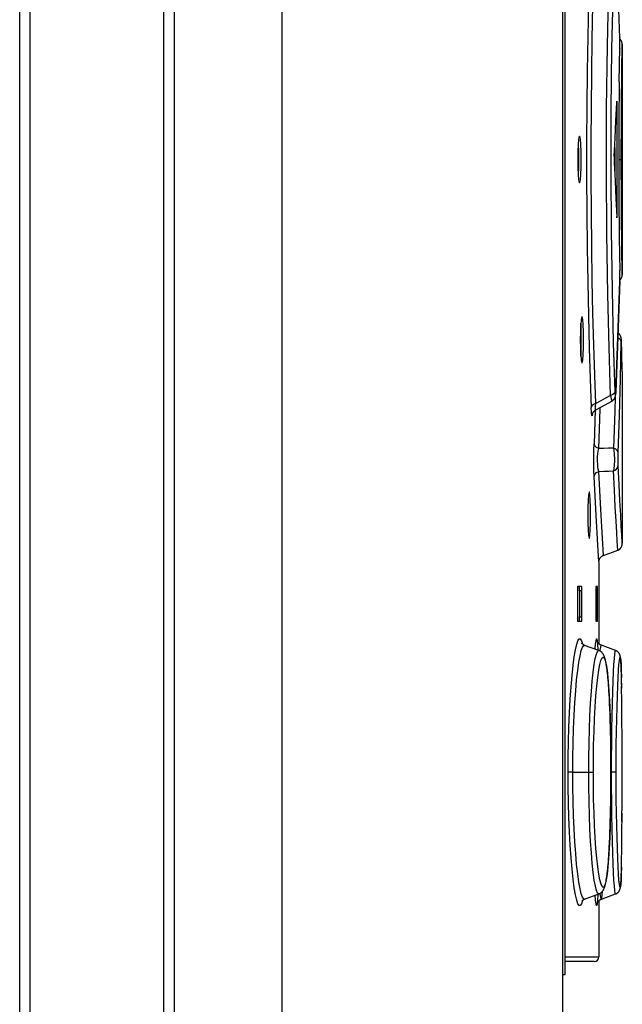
# Model space of a CAD drawing. Extents: x 0 to 594, y 0 to 420.
# Tile 35 of 119: x 308 to 313, y 253 to 261. Entities that reach past the tile are written whole.
import ezdxf

# ---------------------------------------------------------------- set-up
doc = ezdxf.new("R2010")
doc.units = 0
doc.header["$LTSCALE"] = 32.67
doc.layers.get('0').update_dxf_attribs({"linetype": 'CONTINUOUS'})
doc.layers.add('CHAMFERS', color=7, linetype='CONTINUOUS')

msp = doc.modelspace()

# ---------------------------------------------------------------- linework, layer by layer
at = {"color": 7, "linetype": 'CONTINUOUS'}
for p, q in [((310.1838, 278.3032), (310.1838, 182.3222)), ((312.5838, 278.3032), (312.5838, 182.3222)), ((312.6058, 253.1732), (312.6058, 278.3032)), ((313.0722, 261.1852), (313.0625, 261.5031)), ((313.0722, 261.187), (313.0722, 261.1853)), ((313.0723, 261.181), (313.0722, 261.1852)), ((313.0725, 261.1721), (313.0723, 261.181)), ((313.0727, 261.1628), (313.0725, 261.1721)), ((313.0728, 261.1507), (313.0727, 261.1628)), ((313.0728, 261.1381), (313.0728, 261.1507)), ((313.0728, 261.1305), (313.0728, 261.1381)), ((313.0684, 260.8076), (313.0727, 261.1029)), ((313.0725, 261.0921), (313.0725, 261.0911)), ((313.0727, 261.1029), (313.0728, 261.1154)), ((313.0728, 261.1154), (313.0728, 261.128)), ((313.091, 260.9543), (313.0927, 261.0652)), ((313.0927, 261.0652), (313.0938, 261.1283)), ((313.0937, 261.1324), (313.0936, 261.133)), ((313.0937, 261.1319), (313.0937, 261.1324)), ((313.0937, 261.1315), (313.0937, 261.1319)), ((313.0938, 261.131), (313.0937, 261.1315)), ((313.0938, 261.1306), (313.0938, 261.131)), ((313.0938, 261.1302), (313.0938, 261.1306)), ((313.0938, 261.1292), (313.0938, 261.1296)), ((313.0938, 261.1289), (313.0938, 261.1292)), ((313.0938, 261.1286), (313.0938, 261.1289)), ((313.0938, 261.1286), (313.0938, 259.1582)), ((313.0684, 260.8076), (313.0681, 260.7808)), ((313.0681, 260.7808), (313.0656, 260.4855)), ((313.0491, 260.6032), (313.0452, 260.6032)), ((313.0491, 259.6832), (313.0491, 260.6032)), ((313.0656, 260.4855), (313.0654, 260.4626)), ((313.0654, 260.4626), (313.0645, 260.1544)), ((313.0291, 260.2457), (313.0291, 260.0408)), ((313.0645, 260.1544), (313.0645, 260.1323)), ((313.0645, 260.1432), (313.0852, 260.1432)), ((313.0645, 260.1323), (313.0654, 259.8239)), ((313.0654, 259.8239), (313.0656, 259.8014)), ((313.0656, 259.8014), (313.0681, 259.5069)), ((313.0452, 259.6832), (313.0491, 259.6832)), ((313.0681, 259.5069), (313.0685, 259.4778)), ((313.0685, 259.4778), (313.0726, 259.191)), ((313.0938, 259.1582), (313.0927, 259.2217)), ((313.0725, 259.1954), (313.0725, 259.1944)), ((313.0725, 259.1122), (313.0726, 259.1214)), ((313.0727, 259.1812), (313.0726, 259.191)), ((313.0726, 259.1214), (313.0727, 259.131)), ((313.0728, 259.1686), (313.0727, 259.1812)), ((313.0727, 259.131), (313.0728, 259.1433)), ((313.0728, 259.156), (313.0728, 259.1686)), ((313.0728, 259.1433), (313.0728, 259.156)), ((313.0928, 259.1471), (313.0929, 259.1476)), ((313.0929, 259.1476), (313.093, 259.1481)), ((313.093, 259.1481), (313.0931, 259.1486)), ((313.0931, 259.149), (313.0932, 259.1495)), ((313.0931, 259.1486), (313.0931, 259.149)), ((313.0932, 259.1495), (313.0933, 259.15)), ((313.0933, 259.1504), (313.0934, 259.1509)), ((313.0933, 259.15), (313.0933, 259.1504)), ((313.0935, 259.152), (313.0936, 259.1524)), ((313.0935, 259.1516), (313.0935, 259.152)), ((313.0936, 259.1533), (313.0937, 259.1537)), ((313.0936, 259.1529), (313.0936, 259.1533)), ((313.0936, 259.1524), (313.0936, 259.1529)), ((313.0937, 259.1549), (313.0938, 259.1553)), ((313.0937, 259.1545), (313.0937, 259.1549)), ((313.0937, 259.1541), (313.0937, 259.1545)), ((313.0937, 259.1537), (313.0937, 259.1541)), ((313.0938, 259.1579), (313.0938, 259.1582)), ((313.0938, 259.1576), (313.0938, 259.1579)), ((313.0938, 259.1573), (313.0938, 259.1576)), ((313.0938, 259.157), (313.0938, 259.1573)), ((313.0938, 259.1567), (313.0938, 259.157)), ((313.0938, 259.1564), (313.0938, 259.1567)), ((313.0938, 259.1561), (313.0938, 259.1564)), ((313.0938, 259.1557), (313.0938, 259.1561)), ((313.0938, 259.1553), (313.0938, 259.1557)), ((313.0722, 259.1012), (313.0722, 259.0995)), ((313.0723, 259.1056), (313.0725, 259.1122)), ((313.0853, 258.6094), (313.0852, 258.6104)), ((313.0854, 258.6084), (313.0853, 258.6094)), ((313.0854, 258.6073), (313.0854, 258.6084)), ((313.0855, 258.6062), (313.0854, 258.6073)), ((313.0855, 258.6051), (313.0855, 258.6062)), ((313.0856, 258.6032), (313.0855, 258.6051)), ((313.0857, 258.601), (313.0856, 258.6032)), ((313.0891, 258.481), (313.0857, 258.601)), ((313.0858, 258.5963), (313.0858, 258.5979)), ((313.0378, 258.1494), (313.0511, 258.467)), ((313.0938, 258.3285), (313.0887, 258.4972)), ((313.0938, 258.3285), (313.0938, 257.9032)), ((313.0371, 258.1373), (313.0373, 258.1399)), ((313.0373, 258.1399), (313.0375, 258.1427)), ((313.0375, 258.1427), (313.0376, 258.1459)), ((313.0376, 258.1459), (313.0378, 258.1494)), ((313.0379, 258.1511), (313.0379, 258.1537)), ((312.8632, 257.9996), (312.853, 257.7109)), ((313.0916, 257.8632), (313.0917, 257.835)), ((313.0919, 257.9032), (313.0938, 257.9032)), ((313.0932, 257.5283), (313.0938, 257.3633)), ((313.0938, 257.3633), (313.0938, 256.8611)), ((312.9333, 256.7576), (312.9244, 256.9038)), ((312.9333, 256.7576), (313.0543, 256.8017)), ((312.8938, 256.7016), (312.8938, 256.0022)), ((312.7102, 256.4532), (312.7102, 256.2332)), ((312.7134, 256.4932), (312.7456, 256.4932)), ((312.7285, 256.4532), (312.7285, 256.2332)), ((312.7485, 256.4532), (312.7285, 256.4532)), ((312.7485, 256.2332), (312.7485, 256.4532)), ((312.8683, 256.4532), (312.8683, 256.2332)), ((312.8812, 256.4532), (312.8683, 256.4532)), ((312.8695, 256.4932), (312.8803, 256.4932)), ((312.8812, 256.2332), (312.8812, 256.4532)), ((312.7456, 256.1932), (312.7134, 256.1932)), ((312.7285, 256.2332), (312.7485, 256.2332)), ((312.8683, 256.2332), (312.8812, 256.2332)), ((312.8803, 256.1932), (312.8695, 256.1932)), ((312.7493, 256.0054), (312.7489, 256.0061)), ((312.8932, 255.9442), (312.772, 255.9883)), ((313.0361, 255.9447), (312.915, 255.9887)), ((313.0794, 255.8781), (313.0792, 255.8797)), ((313.0796, 255.8764), (313.0794, 255.8782)), ((313.0798, 255.8745), (313.0796, 255.8764)), ((313.08, 255.8726), (313.0798, 255.8746)), ((313.0802, 255.8706), (313.08, 255.8727)), ((313.0804, 255.8683), (313.0802, 255.8707)), ((313.0806, 255.866), (313.0804, 255.8685)), ((313.0808, 255.8633), (313.0806, 255.8661)), ((313.0811, 255.8604), (313.0808, 255.8635)), ((313.0816, 255.8534), (313.0811, 255.8604)), ((313.0822, 255.8451), (313.0816, 255.8534)), ((313.0827, 255.8356), (313.0822, 255.8451)), ((313.0833, 255.8246), (313.0827, 255.8356)), ((313.0839, 255.8119), (313.0833, 255.8246)), ((313.0845, 255.7975), (313.0839, 255.8119)), ((313.0854, 255.7728), (313.0845, 255.7975)), ((312.9709, 255.7129), (312.9689, 255.7334)), ((312.9728, 255.6915), (312.9709, 255.7129)), ((312.9747, 255.6693), (312.9728, 255.6915)), ((312.9764, 255.6463), (312.9747, 255.6693)), ((313.0873, 255.6967), (313.0864, 255.7365)), ((313.0887, 255.6184), (313.0869, 255.7134)), ((313.0881, 255.6534), (313.0873, 255.6967)), ((312.9781, 255.6223), (312.9764, 255.6463)), ((312.9797, 255.5975), (312.9781, 255.6223)), ((312.9813, 255.5718), (312.9797, 255.5975)), ((313.09, 255.5015), (313.0883, 255.6404)), ((312.9835, 255.5317), (312.9813, 255.5718)), ((312.9855, 255.4898), (312.9835, 255.5317)), ((313.0907, 255.4), (313.0894, 255.5563)), ((312.9874, 255.4463), (312.9855, 255.4898)), ((312.9891, 255.4017), (312.9874, 255.4463)), ((313.0912, 255.3077), (313.0903, 255.4622)), ((312.9924, 255.2928), (312.9911, 255.3404)), ((313.0916, 255.1934), (313.091, 255.3602)), ((312.9935, 255.244), (312.9924, 255.2928)), ((312.9945, 255.1941), (312.9935, 255.244)), ((313.0919, 255.0751), (313.0914, 255.2514)), ((312.9956, 255.1265), (312.9945, 255.1941)), ((312.9964, 255.0586), (312.9956, 255.1265)), ((313.092, 254.9727), (313.0917, 255.1372)), ((312.9969, 254.9901), (312.9964, 255.0586)), ((312.9971, 254.9204), (312.9969, 254.9901)), ((313.092, 254.8163), (313.0919, 255.0203)), ((312.9971, 254.8509), (312.9971, 254.9204)), ((312.6702, 254.9032), (312.631, 254.9032)), ((312.6702, 254.9032), (312.8464, 254.9032)), ((312.9967, 254.782), (312.9971, 254.8509)), ((313.0414, 254.9032), (312.997, 254.9032)), ((313.0918, 254.697), (313.092, 254.9032)), ((312.9961, 254.7139), (312.9967, 254.782)), ((313.0916, 254.5957), (313.0919, 254.785)), ((312.9951, 254.6461), (312.9961, 254.7139)), ((313.0911, 254.482), (313.0917, 254.6683)), ((312.9928, 254.5297), (312.9939, 254.5789)), ((312.9939, 254.5789), (312.9951, 254.6461)), ((312.9915, 254.4818), (312.9928, 254.5297)), ((313.0905, 254.3757), (313.0914, 254.5541)), ((312.9885, 254.3897), (312.9901, 254.4351)), ((312.9901, 254.4351), (312.9915, 254.4818)), ((313.0897, 254.2762), (313.091, 254.4453)), ((312.9848, 254.3025), (312.9868, 254.3454)), ((312.9868, 254.3454), (312.9885, 254.3897)), ((313.0888, 254.1988), (313.0903, 254.3434)), ((312.9797, 254.2089), (312.9813, 254.2346)), ((312.9813, 254.2346), (312.9827, 254.2611)), ((312.9827, 254.2611), (312.9848, 254.3025)), ((313.0879, 254.1405), (313.0894, 254.2492)), ((312.9746, 254.1371), (312.9764, 254.1602)), ((312.9764, 254.1602), (312.9781, 254.1841)), ((312.9781, 254.1841), (312.9797, 254.2089)), ((313.0868, 254.0881), (313.0883, 254.1652)), ((312.9709, 254.0935), (312.9728, 254.1149)), ((312.9728, 254.1149), (312.9746, 254.1371)), ((313.0859, 254.0501), (313.0868, 254.0881)), ((313.0828, 253.9723), (313.0832, 253.9803)), ((313.0832, 253.9803), (313.0837, 253.9892)), ((313.0837, 253.9892), (313.0843, 254.0049)), ((313.0843, 254.0049), (313.0851, 254.0246)), ((313.0851, 254.0246), (313.0859, 254.0501)), ((313.0808, 253.9425), (313.0812, 253.9474)), ((313.0812, 253.9474), (313.0816, 253.9528)), ((313.0816, 253.9528), (313.082, 253.9587)), ((313.082, 253.9587), (313.0824, 253.9651)), ((313.0824, 253.9651), (313.0828, 253.9723)), ((312.772, 253.8182), (312.8932, 253.8623)), ((312.9151, 253.8178), (313.0361, 253.8618)), ((312.893, 253.8035), (312.8942, 253.8047)), ((312.8938, 253.8043), (312.8938, 253.3232)), ((312.8941, 253.8046), (312.8954, 253.8058)), ((312.8953, 253.8058), (312.8967, 253.807)), ((312.8966, 253.8069), (312.8981, 253.8081)), ((312.898, 253.8081), (312.8995, 253.8093)), ((312.8994, 253.8092), (312.901, 253.8104)), ((312.6058, 253.3232), (312.8938, 253.3232)), ((312.8538, 253.2832), (312.6058, 253.2832)), ((312.5838, 253.1732), (312.6058, 253.1732))]:
    msp.add_line(p, q, dxfattribs=at)
for points in [[(312.8263, 262.2105), (312.8195, 262.0193), (312.8113, 261.757), (312.804, 261.481), (312.7979, 261.1943), (312.7932, 260.9), (312.7899, 260.6004), (312.7883, 260.2969), (312.7883, 259.9916), (312.7899, 259.6871), (312.7932, 259.3868), (312.7979, 259.0932), (312.804, 258.8073), (312.8113, 258.5312), (312.8195, 258.2682), (312.8283, 258.0212)], [(312.8677, 258.0556), (312.8588, 258.299), (312.8507, 258.5576), (312.8434, 258.8288), (312.8373, 259.1101), (312.8325, 259.399), (312.8293, 259.6936), (312.8276, 259.9921), (312.8276, 260.292), (312.8293, 260.5907), (312.8325, 260.8859), (312.8373, 261.1755), (312.8434, 261.4574), (312.8507, 261.7289), (312.8588, 261.9876), (312.8677, 262.2309)], [(312.9933, 258.1263), (312.9805, 258.5358), (312.9698, 258.9877), (312.9617, 259.5097), (312.9584, 260.0342), (312.9599, 260.5802), (312.9664, 261.1147), (312.9783, 261.6694), (312.9933, 262.1602)], [(313.0327, 258.1598), (313.0196, 258.5753), (313.0087, 259.0267), (313.0009, 259.5358), (312.9977, 260.0441), (312.9993, 260.5713), (313.0056, 261.0895), (313.0175, 261.6366), (313.0327, 262.1267)], [(313.0725, 261.0921), (313.0728, 261.1239), (313.0727, 261.1576), (313.0722, 261.1853)], [(313.0936, 261.133), (313.0936, 261.1332), (313.0936, 261.1335), (313.0936, 261.1338), (313.0936, 261.134), (313.0935, 261.1343), (313.0935, 261.1346), (313.0935, 261.1349), (313.0934, 261.1352), (313.0934, 261.1355), (313.0934, 261.1358), (313.0933, 261.1361), (313.0933, 261.1364), (313.0932, 261.1367), (313.0932, 261.137), (313.0932, 261.1373), (313.0931, 261.1376), (313.0931, 261.1379), (313.093, 261.1382), (313.0929, 261.1385), (313.0929, 261.1389), (313.0928, 261.1392), (313.0928, 261.1395), (313.0927, 261.1398), (313.0927, 261.1401), (313.0926, 261.1405), (313.0925, 261.1408), (313.0924, 261.1411), (313.0924, 261.1415), (313.0923, 261.1418), (313.0922, 261.1421), (313.0921, 261.1425), (313.0921, 261.1428), (313.092, 261.1432), (313.0919, 261.1435), (313.0918, 261.1438), (313.0917, 261.1442), (313.0916, 261.1445), (313.0915, 261.1449), (313.0914, 261.1452), (313.0913, 261.1456), (313.0912, 261.1459), (313.0911, 261.1463), (313.091, 261.1467), (313.0908, 261.147), (313.0907, 261.1474), (313.0906, 261.1477), (313.0905, 261.1481), (313.0903, 261.1485), (313.0902, 261.1488), (313.0901, 261.1492), (313.0899, 261.1496), (313.0898, 261.1499), (313.0897, 261.1503), (313.0895, 261.1507), (313.0894, 261.1511), (313.0892, 261.1515), (313.089, 261.1518), (313.0889, 261.1522), (313.0887, 261.1526), (313.0885, 261.153), (313.0883, 261.1534), (313.0882, 261.1538), (313.088, 261.1542), (313.0878, 261.1546), (313.0876, 261.155), (313.0874, 261.1554), (313.0872, 261.1558), (313.0869, 261.1562), (313.0867, 261.1567), (313.0865, 261.1571), (313.0862, 261.1575), (313.086, 261.158), (313.0857, 261.1584), (313.0855, 261.1589), (313.0852, 261.1593), (313.0849, 261.1598), (313.0846, 261.1603), (313.0843, 261.1607), (313.084, 261.1612), (313.0837, 261.1617), (313.0834, 261.1622), (313.083, 261.1627), (313.0827, 261.1632), (313.0823, 261.1637), (313.0819, 261.1642), (313.0815, 261.1647), (313.0811, 261.1653), (313.0807, 261.1658), (313.0803, 261.1663), (313.0798, 261.1669), (313.0793, 261.1674), (313.0789, 261.168), (313.0783, 261.1686), (313.0778, 261.1691), (313.0773, 261.1697), (313.0767, 261.1703), (313.0761, 261.1709), (313.0755, 261.1715), (313.0749, 261.1721), (313.0743, 261.1727), (313.0736, 261.1733), (313.0729, 261.1739), (313.0725, 261.1742)], [(313.0938, 261.1296), (313.0938, 261.1298), (313.0938, 261.1302)], [(313.0852, 260.1432), (313.0853, 260.2615), (313.0857, 260.3782), (313.0863, 260.4925), (313.087, 260.6013), (313.088, 260.7031), (313.089, 260.7973), (313.09, 260.8812), (313.091, 260.9543)], [(313.0475, 260.6432), (313.047, 260.6413), (313.0464, 260.6315)], [(313.0491, 260.6032), (313.049, 260.6215), (313.0485, 260.6357), (313.0478, 260.6427), (313.0475, 260.6432)], [(313.0256, 260.1715), (313.0329, 260.3249), (313.0399, 260.4782), (313.0464, 260.6315)], [(312.7284, 260.3431), (312.7257, 260.3402), (312.7206, 260.3163), (312.7164, 260.2713), (312.7136, 260.2116), (312.7126, 260.1432)], [(312.7435, 260.1432), (312.7426, 260.2114), (312.74, 260.2712), (312.7361, 260.3161), (312.7311, 260.3401), (312.7284, 260.3431)], [(312.7234, 260.1432), (312.7225, 260.211), (312.72, 260.2715), (312.7182, 260.2911)], [(312.7126, 260.1432), (312.7136, 260.0752), (312.7163, 260.0153), (312.7206, 259.9704), (312.7257, 259.9464), (312.7284, 259.9434)], [(312.7182, 259.9954), (312.7199, 260.0148), (312.7225, 260.0751), (312.7234, 260.1432)], [(312.7284, 259.9434), (312.7311, 259.9463), (312.736, 259.9702), (312.74, 260.0151), (312.7426, 260.0749), (312.7435, 260.1432)], [(313.0256, 260.1715), (313.0253, 260.1633), (313.0251, 260.1536), (313.025, 260.1432)], [(313.025, 260.1432), (313.0251, 260.1329), (313.0253, 260.1232), (313.0256, 260.115)], [(313.0927, 259.2217), (313.091, 259.3329), (313.09, 259.406), (313.089, 259.4901), (313.088, 259.5842), (313.087, 259.6861), (313.0863, 259.795), (313.0857, 259.9093), (313.0853, 260.0261), (313.0852, 260.1432)], [(313.0256, 260.115), (313.0329, 259.9617), (313.0399, 259.8083), (313.0464, 259.655)], [(313.0464, 259.655), (313.047, 259.6452), (313.0475, 259.6433)], [(313.0475, 259.6433), (313.0478, 259.6437), (313.0485, 259.6508), (313.049, 259.665), (313.0491, 259.6832)], [(313.0722, 259.1012), (313.0727, 259.1293), (313.0728, 259.1637), (313.0725, 259.1945)], [(313.0725, 259.1123), (313.0729, 259.1126), (313.0735, 259.1131), (313.0741, 259.1137), (313.0747, 259.1142), (313.0752, 259.1147), (313.0758, 259.1153), (313.0763, 259.1158), (313.0768, 259.1163), (313.0773, 259.1169), (313.0778, 259.1174), (313.0783, 259.1179), (313.0788, 259.1184), (313.0792, 259.1189), (313.0796, 259.1194), (313.0801, 259.1199), (313.0805, 259.1204), (313.0808, 259.1209), (313.0812, 259.1214), (313.0816, 259.1218), (313.0819, 259.1223), (313.0823, 259.1228), (313.0826, 259.1232), (313.0829, 259.1237), (313.0832, 259.1241), (313.0835, 259.1246), (313.0838, 259.125), (313.0841, 259.1254), (313.0844, 259.1259), (313.0847, 259.1263), (313.0849, 259.1267), (313.0852, 259.1272), (313.0854, 259.1276), (313.0857, 259.128), (313.0859, 259.1284), (313.0862, 259.1288), (313.0864, 259.1292), (313.0866, 259.1297), (313.0868, 259.1301), (313.0871, 259.1305), (313.0873, 259.1309), (313.0875, 259.1313), (313.0877, 259.1317), (313.0879, 259.1321), (313.088, 259.1325), (313.0882, 259.1329), (313.0884, 259.1333), (313.0886, 259.1336), (313.0888, 259.134), (313.0889, 259.1344), (313.0891, 259.1348), (313.0893, 259.1352), (313.0894, 259.1356), (313.0896, 259.1359), (313.0897, 259.1363), (313.0899, 259.1367), (313.09, 259.1371), (313.0901, 259.1374), (313.0903, 259.1378), (313.0904, 259.1382), (313.0905, 259.1385), (313.0906, 259.1389), (313.0908, 259.1392), (313.0909, 259.1396), (313.091, 259.1399), (313.0911, 259.1403), (313.0912, 259.1406), (313.0913, 259.141), (313.0914, 259.1413), (313.0915, 259.1416), (313.0916, 259.142), (313.0917, 259.1423), (313.0918, 259.1426), (313.0919, 259.1429), (313.0919, 259.1432), (313.092, 259.1435), (313.0921, 259.1438), (313.0922, 259.1441), (313.0922, 259.1444), (313.0923, 259.1447), (313.0924, 259.145), (313.0924, 259.1453), (313.0925, 259.1455), (313.0925, 259.1458), (313.0926, 259.1461), (313.0926, 259.1463), (313.0927, 259.1466), (313.0928, 259.1471)], [(313.0934, 259.1509), (313.0934, 259.1511), (313.0935, 259.1516)], [(313.0723, 259.1056), (313.0625, 258.7853), (313.0511, 258.4695), (313.0379, 258.1537)], [(313.0511, 258.467), (313.0625, 258.7834), (313.0722, 259.0995)], [(312.7497, 258.8022), (312.7472, 258.7992), (312.7424, 258.7753), (312.7384, 258.7304), (312.7358, 258.6707), (312.7349, 258.6023)], [(312.7637, 258.6023), (312.7629, 258.6704), (312.7605, 258.7303), (312.7568, 258.7751), (312.7522, 258.7991), (312.7497, 258.8022)], [(312.7437, 258.6022), (312.7428, 258.6701), (312.7404, 258.7305), (312.7395, 258.7424)], [(313.0566, 258.62), (313.065, 258.6164), (313.0789, 258.6025), (313.0842, 258.5856)], [(313.0852, 258.6104), (313.0852, 258.6109), (313.0852, 258.6114), (313.0851, 258.6119), (313.0851, 258.6124), (313.085, 258.6128), (313.085, 258.6133), (313.0849, 258.6138), (313.0849, 258.6143), (313.0848, 258.6148), (313.0847, 258.6153), (313.0847, 258.6158), (313.0846, 258.6163), (313.0845, 258.6168), (313.0844, 258.6174), (313.0843, 258.618), (313.0842, 258.6186), (313.0841, 258.6192), (313.0839, 258.6199), (313.0838, 258.6207), (313.0836, 258.6214), (313.0834, 258.6223), (313.0832, 258.6231), (313.0829, 258.624), (313.0826, 258.625), (313.0823, 258.6259), (313.082, 258.6269), (313.0817, 258.6279), (313.0813, 258.629), (313.0809, 258.63), (313.0804, 258.6311), (313.0799, 258.6322), (313.0794, 258.6333), (313.0789, 258.6345), (313.0783, 258.6356), (313.0777, 258.6368), (313.077, 258.638), (313.0763, 258.6392), (313.0755, 258.6404), (313.0747, 258.6417), (313.0738, 258.6429), (313.0728, 258.6442), (313.0717, 258.6456), (313.0705, 258.647), (313.0692, 258.6485), (313.0678, 258.6499), (313.0663, 258.6514), (313.0647, 258.6529), (313.0631, 258.6542), (313.0614, 258.6556), (313.0597, 258.6568), (313.058, 258.658)], [(312.7349, 258.6023), (312.7358, 258.5342), (312.7384, 258.4743), (312.7423, 258.4294), (312.7471, 258.4054), (312.7497, 258.4024)], [(312.7395, 258.4622), (312.7404, 258.4738), (312.7428, 258.5342), (312.7437, 258.6023)], [(312.7497, 258.4024), (312.7522, 258.4053), (312.7568, 258.4292), (312.7605, 258.4741), (312.7629, 258.5339), (312.7637, 258.6023)], [(313.0585, 257.6363), (313.0688, 257.9527), (313.0774, 258.2691), (313.0842, 258.5856)], [(313.0858, 258.5963), (313.0853, 258.6073), (313.0847, 258.6033), (313.0842, 258.5856)], [(312.9933, 258.1263), (312.9516, 258.1027), (312.9097, 258.0792), (312.8677, 258.0556)], [(313.0327, 258.1598), (313.0272, 258.1458), (313.0134, 258.1341), (312.9933, 258.1263)], [(312.9933, 258.1263), (312.9996, 258.0972), (313.0034, 258.0808), (313.0045, 258.0774)], [(313.0045, 258.0773), (313.0054, 258.0778), (313.0072, 258.0789), (313.009, 258.0801), (313.0107, 258.0813), (313.0124, 258.0826), (313.0141, 258.0839), (313.0157, 258.0853), (313.0172, 258.0867), (313.0187, 258.0882), (313.0201, 258.0897), (313.0215, 258.0913), (313.0228, 258.0929), (313.024, 258.0945), (313.0252, 258.0961), (313.0262, 258.0977), (313.0272, 258.0993), (313.0281, 258.1008), (313.0289, 258.1022), (313.0296, 258.1036), (313.0302, 258.105), (313.0308, 258.1062), (313.0313, 258.1075), (313.0318, 258.1087), (313.0322, 258.1098), (313.0326, 258.1108), (313.0329, 258.1118), (313.0332, 258.1127), (313.0335, 258.1136), (313.0337, 258.1145), (313.0339, 258.1153), (313.0342, 258.1161), (313.0344, 258.1169), (313.0345, 258.1177), (313.0347, 258.1185), (313.0349, 258.1192), (313.035, 258.12), (313.0352, 258.1208), (313.0353, 258.1216), (313.0355, 258.1225), (313.0356, 258.1233), (313.0358, 258.1242), (313.0359, 258.125), (313.036, 258.1259), (313.0361, 258.1268), (313.0362, 258.1277), (313.0363, 258.1287), (313.0364, 258.1296), (313.0365, 258.1306), (313.0366, 258.1316), (313.0367, 258.1327), (313.0368, 258.1338), (313.0369, 258.1349), (313.0371, 258.1373)], [(313.0326, 258.1109), (313.0294, 257.9922), (313.0191, 257.6757)], [(313.0379, 258.1537), (313.0366, 258.1348), (313.0352, 258.13), (313.0338, 258.1387), (313.0327, 258.1598)], [(312.8677, 258.0556), (312.8476, 258.0475), (312.8338, 258.0354), (312.8283, 258.0212)], [(312.8386, 257.9677), (312.8361, 257.9502), (312.8332, 257.9537), (312.8305, 257.9787), (312.8283, 258.0212)], [(312.8664, 258.0015), (312.8651, 258.0028), (312.8644, 258.0086), (312.8646, 258.0193), (312.8656, 258.0348), (312.8677, 258.0556)], [(312.8664, 258.0015), (312.9169, 258.0291), (313.0045, 258.0773)], [(312.8925, 257.6713), (312.9043, 258.0082), (312.9047, 258.0225)], [(312.8379, 257.9649), (312.8379, 257.9649), (312.8379, 257.9649), (312.838, 257.965), (312.838, 257.9652), (312.838, 257.9654), (312.8381, 257.9657), (312.8382, 257.966), (312.8383, 257.9664), (312.8384, 257.9667), (312.8385, 257.9671), (312.8386, 257.9676), (312.8387, 257.968), (312.8389, 257.9685), (312.8391, 257.9691), (312.8392, 257.9696), (312.8394, 257.9702), (312.8397, 257.9708), (312.8399, 257.9715), (312.8402, 257.9721), (312.8405, 257.9729), (312.8408, 257.9736), (312.8411, 257.9744), (312.8415, 257.9753), (312.842, 257.9762), (312.8424, 257.9771), (312.843, 257.9781), (312.8436, 257.9792), (312.8443, 257.9804), (312.845, 257.9816), (312.8458, 257.9828), (312.8467, 257.9841), (312.8477, 257.9854), (312.8488, 257.9868), (312.8499, 257.9881), (312.8511, 257.9895), (312.8524, 257.9909), (312.8538, 257.9922), (312.8552, 257.9936), (312.8567, 257.9949), (312.8583, 257.9962), (312.8599, 257.9974), (312.8616, 257.9986), (312.8633, 257.9997), (312.8651, 258.0008), (312.8664, 258.0015)], [(313.0919, 257.9032), (313.0918, 257.8979), (313.0916, 257.8833), (313.0916, 257.8632)], [(313.0917, 257.835), (313.0932, 257.6816), (313.0932, 257.5283)], [(312.8537, 257.4325), (312.8519, 257.4821), (312.851, 257.5394), (312.8509, 257.6011), (312.8516, 257.6594), (312.853, 257.7109)], [(312.8925, 257.6713), (312.8724, 257.6803), (312.8585, 257.6941), (312.853, 257.7108)], [(312.8931, 257.4765), (312.8887, 257.4954), (312.8855, 257.516), (312.8834, 257.5375), (312.8824, 257.5596), (312.8823, 257.582), (312.8832, 257.6047), (312.8851, 257.6274), (312.8882, 257.6499), (312.8925, 257.6713)], [(313.0191, 257.6757), (312.9769, 257.6742), (312.9347, 257.6727), (312.8925, 257.6713)], [(313.0191, 257.6757), (313.0246, 257.628), (313.0266, 257.5743), (313.0247, 257.5224), (313.0193, 257.4796)], [(313.0585, 257.6363), (313.0533, 257.6526), (313.0396, 257.6664), (313.0191, 257.6757)], [(313.0588, 257.5242), (313.058, 257.5497), (313.0577, 257.5791), (313.0579, 257.609), (313.0585, 257.6363)], [(313.0193, 257.4796), (313.0395, 257.4897), (313.0534, 257.5053), (313.0588, 257.5242)], [(313.0938, 256.8581), (313.0894, 256.9345), (313.0853, 257.0072), (313.08, 257.1036), (313.0737, 257.2229), (313.0665, 257.3636), (313.0588, 257.5242)], [(312.8537, 257.4325), (312.8588, 257.4507), (312.8725, 257.4662), (312.8931, 257.4765)], [(312.8938, 256.7018), (312.8849, 256.8492), (312.8708, 257.0989), (312.8537, 257.4325)], [(312.8931, 257.4765), (312.9353, 257.4775), (312.9774, 257.4785), (313.0193, 257.4796)], [(312.9244, 256.9038), (312.9102, 257.1494), (312.8931, 257.4765)], [(313.0543, 256.8017), (313.05, 256.879), (313.0459, 256.9529), (313.0406, 257.051), (313.0342, 257.1724), (313.0271, 257.3156), (313.0193, 257.4796)], [(312.8112, 257.3026), (312.8093, 257.2996), (312.8056, 257.2757), (312.8026, 257.2308), (312.8006, 257.1711), (312.7999, 257.1027)], [(312.8217, 257.1027), (312.8211, 257.1709), (312.8193, 257.2307), (312.8166, 257.2756), (312.8131, 257.2996), (312.8112, 257.3026)], [(312.7999, 257.1027), (312.8006, 257.0345), (312.8026, 256.9747), (312.8056, 256.9298), (312.8093, 256.9058), (312.8112, 256.9028)], [(312.8017, 257.1026), (312.8011, 257.1706), (312.8009, 257.1778)], [(312.8009, 257.0277), (312.8011, 257.0352), (312.8017, 257.1027)], [(312.8112, 256.9028), (312.8131, 256.9058), (312.8165, 256.9296), (312.8193, 256.9746), (312.8211, 257.0343), (312.8217, 257.1027)], [(313.0543, 256.8017), (313.0558, 256.8023), (313.0578, 256.8031), (313.0597, 256.8039), (313.0616, 256.8049), (313.0634, 256.8059), (313.0652, 256.8069), (313.067, 256.808), (313.0687, 256.8092), (313.0704, 256.8105), (313.072, 256.8118), (313.0736, 256.8131), (313.0751, 256.8146), (313.0766, 256.816), (313.0781, 256.8175), (313.0795, 256.8191), (313.0808, 256.8207), (313.0821, 256.8224), (313.0833, 256.8241), (313.0844, 256.8258), (313.0855, 256.8276), (313.0866, 256.8294), (313.0875, 256.8313), (313.0884, 256.8332), (313.0893, 256.8351), (313.09, 256.837), (313.0907, 256.839), (313.0913, 256.841), (313.0919, 256.843), (313.0924, 256.8451), (313.0928, 256.8471), (313.0932, 256.8492), (313.0934, 256.8512), (313.0936, 256.8532), (313.0938, 256.8552), (313.0938, 256.857), (313.0938, 256.8581)], [(312.8938, 256.7016), (312.8938, 256.7018), (312.8938, 256.7028), (312.8939, 256.704), (312.8939, 256.7051), (312.894, 256.7063), (312.8942, 256.7076), (312.8943, 256.7089), (312.8945, 256.7103), (312.8947, 256.7117), (312.895, 256.7131), (312.8953, 256.7146), (312.8957, 256.7161), (312.8961, 256.7176), (312.8966, 256.7192), (312.8971, 256.7208), (312.8977, 256.7224), (312.8983, 256.7241), (312.8991, 256.7258), (312.8999, 256.7276), (312.9008, 256.7294), (312.9018, 256.7312), (312.9029, 256.7331), (312.9041, 256.7349), (312.9053, 256.7366), (312.9066, 256.7383), (312.9079, 256.7399), (312.9093, 256.7415), (312.9108, 256.7431), (312.9123, 256.7446), (312.9138, 256.746), (312.9155, 256.7474), (312.9171, 256.7487), (312.9188, 256.75), (312.9205, 256.7512), (312.9223, 256.7523), (312.9241, 256.7534), (312.926, 256.7544), (312.9279, 256.7554), (312.9298, 256.7563), (312.9318, 256.7571), (312.9333, 256.7576)], [(312.7134, 256.4932), (312.7118, 256.4878), (312.7106, 256.4734), (312.7102, 256.4532)], [(312.7285, 256.4532), (312.7281, 256.4732), (312.7271, 256.4879), (312.7256, 256.4932)], [(312.7485, 256.4532), (312.7482, 256.4733), (312.7471, 256.4879), (312.7456, 256.4932)], [(312.8695, 256.4932), (312.8689, 256.4879), (312.8685, 256.4733), (312.8683, 256.4532)], [(312.8812, 256.4532), (312.8811, 256.4733), (312.8807, 256.4878), (312.8803, 256.4932)], [(312.7102, 256.2332), (312.7106, 256.2131), (312.7118, 256.1987), (312.7134, 256.1932)], [(312.7256, 256.1932), (312.7271, 256.1986), (312.7281, 256.2133), (312.7285, 256.2332)], [(312.7456, 256.1932), (312.7471, 256.1986), (312.7482, 256.2132), (312.7485, 256.2332)], [(312.8683, 256.2332), (312.8685, 256.2132), (312.8689, 256.1986), (312.8695, 256.1932)], [(312.8803, 256.1932), (312.8807, 256.1986), (312.8811, 256.2132), (312.8812, 256.2332)], [(312.631, 254.9032), (312.6317, 255.0335), (312.6339, 255.163), (312.6375, 255.2898), (312.6425, 255.412), (312.6487, 255.5275), (312.6561, 255.6346), (312.6644, 255.7317), (312.6736, 255.8174), (312.6833, 255.8907), (312.6936, 255.9509), (312.7041, 255.997), (312.7146, 256.0279), (312.7251, 256.0432), (312.7352, 256.0432), (312.745, 256.028), (312.7534, 256.0002)], [(312.772, 255.9883), (312.7702, 255.989), (312.7681, 255.9899), (312.7661, 255.9908), (312.7643, 255.9918), (312.7626, 255.9928), (312.761, 255.9939), (312.7595, 255.9949), (312.7581, 255.996), (312.7568, 255.997), (312.7556, 255.998), (312.7546, 255.999), (312.7536, 256), (312.7527, 256.001), (312.7519, 256.0019), (312.7512, 256.0027), (312.7506, 256.0035), (312.7501, 256.0042), (312.7497, 256.0048), (312.7494, 256.0053), (312.7491, 256.0057), (312.749, 256.0059), (312.749, 256.006)], [(312.8622, 255.9554), (312.8659, 255.9972), (312.8699, 256.028), (312.8736, 256.0433), (312.877, 256.0433), (312.8801, 256.0281)], [(312.9151, 255.9887), (312.9135, 255.9893), (312.9115, 255.9901), (312.9096, 255.991), (312.9078, 255.992), (312.906, 255.9929), (312.9043, 255.994), (312.9026, 255.995), (312.901, 255.9961), (312.8995, 255.9972), (312.8981, 255.9984), (312.8967, 255.9995), (312.8954, 256.0007), (312.8942, 256.0018), (312.893, 256.003), (312.892, 256.0041), (312.8909, 256.0052), (312.89, 256.0064), (312.8891, 256.0075), (312.8883, 256.0086), (312.8875, 256.0096), (312.8867, 256.0107), (312.886, 256.0117), (312.8854, 256.0128), (312.8848, 256.0138), (312.8842, 256.0148), (312.8837, 256.0157), (312.8832, 256.0167), (312.8827, 256.0176), (312.8823, 256.0185), (312.8819, 256.0194), (312.8816, 256.0202), (312.8813, 256.021), (312.881, 256.0218), (312.8807, 256.0225), (312.8805, 256.0231), (312.8803, 256.0237), (312.8801, 256.0242), (312.88, 256.0247), (312.8799, 256.025), (312.8798, 256.0253), (312.8798, 256.0256), (312.8797, 256.0257), (312.8797, 256.0258)], [(312.8801, 256.0281), (312.8828, 255.9973), (312.8851, 255.9513), (312.8853, 255.9471)], [(312.6702, 254.9032), (312.671, 255.0298), (312.6732, 255.1536), (312.6768, 255.2737), (312.6818, 255.3891), (312.688, 255.4985), (312.6954, 255.6), (312.7037, 255.6921), (312.7129, 255.7735), (312.7226, 255.8431), (312.7329, 255.9), (312.7433, 255.9434), (312.7539, 255.9725), (312.7643, 255.987), (312.772, 255.9883)], [(312.8072, 254.9032), (312.8079, 255.029), (312.8099, 255.1518), (312.8131, 255.2712), (312.8177, 255.3861), (312.8233, 255.4941), (312.8299, 255.5932), (312.8374, 255.6819), (312.8456, 255.7593), (312.8543, 255.8244), (312.8633, 255.8763), (312.8726, 255.9139), (312.8819, 255.9367), (312.8911, 255.9445), (312.8932, 255.9442)], [(312.9689, 255.7334), (312.9679, 255.7433), (312.9668, 255.7531), (312.9657, 255.7626), (312.9646, 255.7719), (312.9634, 255.7811), (312.9623, 255.7901), (312.961, 255.7989), (312.9598, 255.8075), (312.9585, 255.8156), (312.9573, 255.8232), (312.9561, 255.8303), (312.9548, 255.837), (312.9536, 255.8433), (312.9524, 255.8492), (312.9513, 255.8546), (312.9501, 255.8598), (312.9489, 255.8646), (312.9477, 255.8692), (312.9465, 255.8736), (312.9453, 255.8777), (312.9441, 255.8817), (312.9429, 255.8854), (312.9417, 255.889), (312.9404, 255.8924), (312.9391, 255.8957), (312.9378, 255.8988), (312.9364, 255.9018), (312.935, 255.9046), (312.9336, 255.9074), (312.9321, 255.91), (312.9306, 255.9126), (312.9291, 255.915), (312.9275, 255.9173), (312.9258, 255.9196), (312.9241, 255.9218), (312.9223, 255.9239), (312.9205, 255.9259), (312.9186, 255.9279), (312.9167, 255.9297), (312.9147, 255.9315), (312.9127, 255.9332), (312.9106, 255.9348), (312.9085, 255.9363), (312.9062, 255.9378), (312.904, 255.9392), (312.9016, 255.9405), (312.8992, 255.9417), (312.8968, 255.9428), (312.8943, 255.9438), (312.8932, 255.9442)], [(312.9051, 255.9385), (312.9058, 255.9469), (312.9131, 255.987), (312.915, 255.9887)], [(313.002, 254.9032), (313.0023, 255.0293), (313.0032, 255.1523), (313.0047, 255.272), (313.0068, 255.387), (313.0093, 255.4951), (313.0122, 255.5942), (313.0154, 255.6829), (313.0188, 255.7602), (313.0223, 255.8251), (313.0258, 255.8768), (313.0293, 255.9142), (313.0327, 255.9369), (313.0361, 255.9447)], [(313.0788, 255.8828), (313.0786, 255.8843), (313.0784, 255.8857), (313.0782, 255.887), (313.078, 255.8883), (313.0777, 255.8896), (313.0775, 255.8909), (313.0773, 255.8921), (313.077, 255.8934), (313.0768, 255.8946), (313.0765, 255.8958), (313.0762, 255.8971), (313.076, 255.8983), (313.0756, 255.8995), (313.0753, 255.9008), (313.0749, 255.902), (313.0746, 255.9033), (313.0742, 255.9045), (313.0737, 255.9058), (313.0733, 255.907), (313.0728, 255.9083), (313.0723, 255.9096), (313.0717, 255.9109), (313.0711, 255.9122), (313.0705, 255.9134), (313.0699, 255.9147), (313.0692, 255.916), (313.0685, 255.9173), (313.0677, 255.9185), (313.067, 255.9198), (313.0661, 255.921), (313.0653, 255.9223), (313.0644, 255.9236), (313.0634, 255.9248), (313.0624, 255.9261), (313.0613, 255.9274), (313.0602, 255.9286), (313.059, 255.9299), (313.0577, 255.9312), (313.0563, 255.9324), (313.0549, 255.9337), (313.0534, 255.9349), (313.0519, 255.9361), (313.0503, 255.9373), (313.0486, 255.9384), (313.0468, 255.9395), (313.045, 255.9406), (313.0431, 255.9416), (313.0412, 255.9425), (313.0392, 255.9434), (313.0372, 255.9443), (313.0361, 255.9447)], [(313.0412, 255.9426), (313.0392, 255.9435), (313.0372, 255.9443), (313.0361, 255.9447)], [(312.8464, 254.9032), (312.847, 255.0211), (312.849, 255.1375), (312.8523, 255.2514), (312.8568, 255.3598), (312.8624, 255.4613), (312.8691, 255.5557), (312.8766, 255.6397), (312.8847, 255.7129), (312.8935, 255.7752), (312.9027, 255.8244), (312.9118, 255.8595), (312.9211, 255.8809), (312.9304, 255.8882), (312.9394, 255.881), (312.9479, 255.8598), (312.956, 255.8245), (312.9636, 255.7751), (312.9705, 255.7131), (312.9766, 255.64), (312.9819, 255.556), (312.9865, 255.462), (312.9903, 255.36), (312.9933, 255.2513), (312.9954, 255.1372), (312.9966, 255.0204), (312.997, 254.9032)], [(313.0414, 254.9032), (313.0417, 255.0214), (313.0426, 255.138), (313.0441, 255.2523), (313.0462, 255.3609), (313.0487, 255.4625), (313.0516, 255.5567), (313.0548, 255.6407), (313.0582, 255.7138), (313.0618, 255.7758), (313.0653, 255.8249), (313.0688, 255.8598), (313.0721, 255.8811), (313.0753, 255.8883), (313.0783, 255.8812), (313.0809, 255.8599), (313.0832, 255.8247), (313.0852, 255.7754), (313.0869, 255.7134)], [(313.0777, 255.8896), (313.0775, 255.8909), (313.0773, 255.8922)], [(313.0792, 255.8798), (313.079, 255.8813), (313.0788, 255.8828), (313.0786, 255.8843), (313.0784, 255.8857), (313.0782, 255.887)], [(313.0864, 255.7365), (313.0862, 255.7459), (313.0854, 255.7728)], [(312.9911, 255.3404), (312.9906, 255.3559), (312.9891, 255.4017)], [(312.7534, 253.8063), (312.7451, 253.7787), (312.7352, 253.7633), (312.725, 253.7633), (312.7146, 253.7788), (312.7041, 253.8096), (312.6936, 253.8554), (312.6833, 253.9158), (312.6735, 253.9894), (312.6644, 254.075), (312.6561, 254.1717), (312.6488, 254.2785), (312.6425, 254.3939), (312.6375, 254.5164), (312.6339, 254.6436), (312.6317, 254.7734), (312.631, 254.9032)], [(312.772, 253.8182), (312.764, 253.8197), (312.7536, 253.8345), (312.7431, 253.8638), (312.7327, 253.9072), (312.7225, 253.9642), (312.7128, 254.0338), (312.7036, 254.1151), (312.6954, 254.2068), (312.688, 254.3076), (312.6818, 254.4165), (312.6768, 254.532), (312.6732, 254.6528), (312.6709, 254.7771), (312.6702, 254.9032)], [(312.8932, 253.8623), (312.8912, 253.8619), (312.882, 253.8696), (312.8727, 253.8922), (312.8635, 253.9296), (312.8544, 253.9811), (312.8457, 254.0462), (312.8375, 254.124), (312.83, 254.213), (312.8234, 254.3118), (312.8177, 254.419), (312.8132, 254.5335), (312.8099, 254.6533), (312.8079, 254.7769), (312.8072, 254.9032)], [(312.997, 254.9032), (312.9966, 254.785), (312.9954, 254.6684), (312.9932, 254.5544), (312.9903, 254.4458), (312.9865, 254.344), (312.9819, 254.2499), (312.9765, 254.1659), (312.9704, 254.093), (312.9635, 254.031), (312.9559, 253.9817), (312.9479, 253.9465), (312.9394, 253.9254), (312.9304, 253.9183), (312.9212, 253.9255), (312.9119, 253.9469), (312.9026, 253.9824), (312.8934, 254.0318), (312.8846, 254.0941), (312.8765, 254.1674), (312.8691, 254.2515), (312.8624, 254.3455), (312.8568, 254.4474), (312.8523, 254.556), (312.849, 254.67), (312.847, 254.7865), (312.8464, 254.9032)], [(313.0361, 253.8618), (313.0327, 253.8693), (313.0294, 253.8918), (313.0259, 253.9292), (313.0223, 253.9807), (313.0188, 254.0458), (313.0154, 254.1234), (313.0122, 254.2122), (313.0093, 254.3108), (313.0068, 254.4182), (313.0047, 254.5329), (313.0032, 254.653), (313.0023, 254.7768), (313.002, 254.9032)], [(313.0869, 254.0923), (313.0852, 254.0304), (313.0832, 253.9812), (313.0809, 253.9461), (313.0783, 253.9252), (313.0753, 253.9182), (313.0721, 253.9255), (313.0688, 253.9467), (313.0653, 253.9822), (313.0617, 254.0316), (313.0581, 254.0937), (313.0547, 254.1669), (313.0515, 254.251), (313.0486, 254.345), (313.0462, 254.4469), (313.0441, 254.5555), (313.0426, 254.6696), (313.0417, 254.7862), (313.0414, 254.9032)], [(312.8932, 253.8623), (312.8942, 253.8627), (312.8967, 253.8637), (312.8992, 253.8648), (312.9016, 253.866), (312.9039, 253.8673), (312.9062, 253.8686), (312.9084, 253.8701), (312.9105, 253.8716), (312.9126, 253.8732), (312.9146, 253.8749), (312.9166, 253.8767), (312.9185, 253.8785), (312.9204, 253.8805), (312.9222, 253.8825), (312.924, 253.8846), (312.9257, 253.8868), (312.9274, 253.8891), (312.929, 253.8914), (312.9305, 253.8938), (312.9321, 253.8963), (312.9335, 253.899), (312.935, 253.9017), (312.9363, 253.9046), (312.9377, 253.9075), (312.939, 253.9106), (312.9403, 253.9139), (312.9416, 253.9173), (312.9429, 253.9209), (312.9441, 253.9247), (312.9453, 253.9286), (312.9465, 253.9328), (312.9477, 253.9372), (312.9489, 253.9418), (312.9501, 253.9466), (312.9512, 253.9518), (312.9524, 253.9573), (312.9536, 253.9632), (312.9548, 253.9695), (312.9561, 253.9762), (312.9573, 253.9834), (312.9585, 253.991), (312.9598, 253.9991), (312.961, 254.0076), (312.9623, 254.0164), (312.9634, 254.0254), (312.9646, 254.0345), (312.9657, 254.0438), (312.9668, 254.0533), (312.9678, 254.0631), (312.9689, 254.073), (312.9709, 254.0935)], [(313.0361, 253.8618), (313.0372, 253.8622), (313.0392, 253.863), (313.0412, 253.8639), (313.0431, 253.8649), (313.045, 253.8659), (313.0468, 253.867), (313.0486, 253.8681), (313.0503, 253.8692), (313.0519, 253.8704), (313.0535, 253.8716), (313.055, 253.8728), (313.0564, 253.8741), (313.0577, 253.8753), (313.059, 253.8766), (313.0602, 253.8779), (313.0613, 253.8792), (313.0624, 253.8804), (313.0634, 253.8817), (313.0644, 253.883), (313.0653, 253.8842), (313.0662, 253.8855), (313.067, 253.8867), (313.0678, 253.888), (313.0685, 253.8893), (313.0692, 253.8905), (313.0699, 253.8918), (313.0706, 253.8931), (313.0712, 253.8944), (313.0718, 253.8957), (313.0723, 253.897), (313.0728, 253.8983), (313.0733, 253.8996), (313.0738, 253.9009), (313.0742, 253.9022), (313.0747, 253.9035), (313.075, 253.9048), (313.0754, 253.9061), (313.0758, 253.9074), (313.0761, 253.9087), (313.0764, 253.9099), (313.0766, 253.9112), (313.0769, 253.9124), (313.0772, 253.9137), (313.0774, 253.915), (313.0776, 253.9162), (313.0779, 253.9176), (313.0781, 253.9189), (313.0783, 253.9203), (313.0785, 253.9218), (313.0787, 253.9233), (313.0789, 253.9249), (313.0792, 253.9265), (313.0794, 253.9283), (313.0796, 253.9301), (313.0798, 253.9319), (313.08, 253.9339), (313.0802, 253.9359), (313.0804, 253.938), (313.0808, 253.9425)], [(312.749, 253.8005), (312.7489, 253.8004), (312.749, 253.8005), (312.7491, 253.8007), (312.7493, 253.8011), (312.7496, 253.8015), (312.75, 253.8021), (312.7505, 253.8028), (312.7511, 253.8036), (312.7518, 253.8045), (312.7526, 253.8054), (312.7535, 253.8063), (312.7544, 253.8073), (312.7555, 253.8083), (312.7567, 253.8094), (312.758, 253.8104), (312.7594, 253.8115), (312.7609, 253.8126), (312.7625, 253.8136), (312.7642, 253.8147), (312.7661, 253.8157), (312.7681, 253.8166), (312.7702, 253.8175), (312.772, 253.8182)], [(312.8828, 253.8094), (312.8801, 253.7787), (312.877, 253.7633), (312.8736, 253.7632), (312.8699, 253.7785), (312.866, 253.8092), (312.8622, 253.851)], [(312.8853, 253.8594), (312.8851, 253.8551), (312.8828, 253.8094)], [(312.901, 253.8104), (312.9026, 253.8115), (312.9042, 253.8125), (312.9059, 253.8136), (312.9077, 253.8145), (312.9096, 253.8155), (312.9115, 253.8164), (312.9135, 253.8172), (312.9151, 253.8178)], [(312.9151, 253.8178), (312.913, 253.8196), (312.9093, 253.8343), (312.9053, 253.8634), (312.9049, 253.8679)], [(312.915, 253.8178), (312.9189, 253.8301), (312.9234, 253.8838)], [(312.8797, 253.7808), (312.8797, 253.7808), (312.8798, 253.7809), (312.8798, 253.781), (312.8799, 253.7813), (312.88, 253.7817), (312.8801, 253.7821), (312.8802, 253.7826), (312.8804, 253.7832), (312.8806, 253.7839), (312.8809, 253.7846), (312.8812, 253.7853), (312.8815, 253.7861), (312.8819, 253.787), (312.8823, 253.7879), (312.8827, 253.7888), (312.8831, 253.7897), (312.8836, 253.7907), (312.8842, 253.7917), (312.8847, 253.7927), (312.8853, 253.7937), (312.886, 253.7947), (312.8867, 253.7957), (312.8874, 253.7968), (312.8882, 253.7979), (312.889, 253.799), (312.8899, 253.8001), (312.8909, 253.8012), (312.8919, 253.8023), (312.893, 253.8035)]]:
    msp.add_lwpolyline(points, dxfattribs=at)
msp.add_arc((312.8538, 253.3232), 0.04, 270.00003, 360, dxfattribs=at)
at = {"layer": 'CHAMFERS', "color": 7, "linetype": 'CONTINUOUS'}
for p, q in [((307.9438, 182.3222), (307.9438, 278.3032)), ((308.0338, 182.3222), (308.0338, 278.3032)), ((309.1738, 278.3032), (309.1738, 182.3222)), ((309.2638, 278.3032), (309.2638, 182.3222))]:
    msp.add_line(p, q, dxfattribs=at)

doc.saveas('drawing.dxf')
